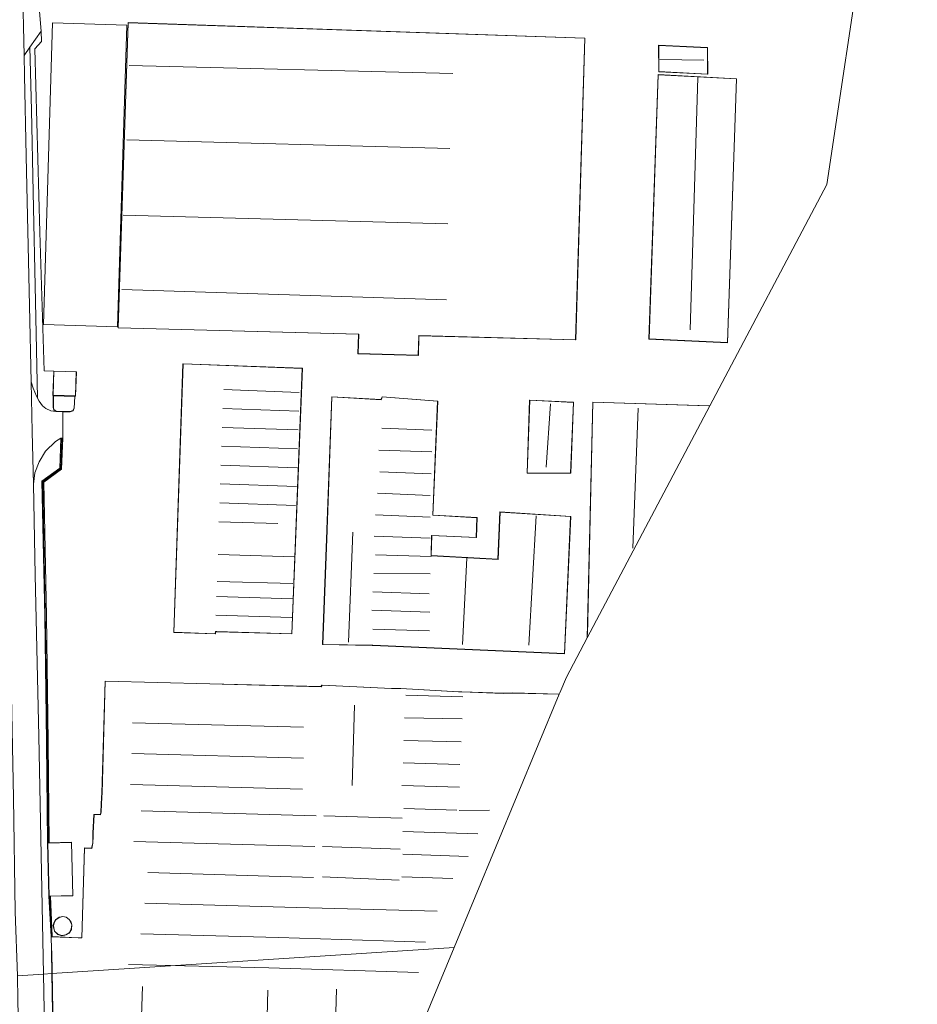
# Model space of a CAD drawing. Extents: x 176032 to 190000, y 318229 to 352878.
# Tile 31 of 184: x 177040 to 177279, y 319125 to 319386. Entities that reach past the tile are written whole.
import ezdxf

# ---------------------------------------------------------------- set-up
doc = ezdxf.new("R2010")
doc.units = 0
for name, color, linetype, lineweight in [('af-b5-muur', 6, 'muur', 18), ('af-bs-doorgang', 253, 'Continuous', 18), ('af-bs-muur', 253, 'muur', 18), ('af-bs-rasterhekwerk', 253, 'hekwerk', 18), ('kd-bs-dakrand', 6, 'Continuous', 18), ('kd-bs-maaiveldlijn', 6, 'Continuous', 18), ('kd-bs-nok', 6, 'Continuous', 18), ('kd-bs-opnamedtmgrens', 253, 'Continuous', 18), ('og-b5-bebouwing', 6, 'Continuous', 18), ('og-b5-grond_ingericht', 253, 'Continuous', 18), ('og-bs-maaiveld', 253, 'Continuous', 18), ('og-bs-terreinafscheiding', 7, 'Continuous', 18), ('vh-b5-verh_soort', 253, 'Continuous', 18)]:
    doc.layers.add(name, color=color, linetype=linetype, lineweight=lineweight)
doc.layers.add('viewports', color=7, linetype='Continuous')
doc.linetypes.add('hekwerk', pattern='A,7,-1.5,[1,RTW.shx,S=0.75,R=0,X=0,Y=0],-1.5', length=10)
doc.linetypes.add('muur', pattern='A,8,-1,[6,RTW.shx,S=0.75,R=90,X=0,Y=0],-1', length=10)

# ---------------------------------------------------------------- blocks, each defined once
blk = doc.blocks.new('x-ref dtb totaal grijs')
at = {"layer": 'af-b5-muur'}
for points in [[(177047.129, 319194.201, 46.438), (177047.127, 319194.466, 46.438), (177046.618, 319227.858, 46.274), (177045.896, 319263.717, 46.131), (177050.617, 319267.19, 46.291), (177050.947, 319275.136, 46.226), (177051.397, 319275.117, 46.227), (177051.058, 319266.955, 46.292), (177046.351, 319263.493, 46.132), (177047.068, 319227.866, 46.275), (177047.577, 319194.472, 46.439), (177047.579, 319194.201, 46.439)], [(177047.374, 319167.62, 46.4), (177047.129, 319194.201, 46.438), (177047.579, 319194.201, 46.439), (177047.824, 319167.631, 46.401)], [(177048.574, 319142.703, 46.508), (177048.302, 319142.715, 46.508), (177047.726, 319153.42, 46.4), (177048.176, 319153.431, 46.4)]]:
    blk.add_polyline3d(points, close=True, dxfattribs=at)
at = {"layer": 'af-bs-doorgang'}
for points in [[(177044.791, 319393.84, 45.971), (177045.669, 319383.305, 46.027)], [(177051.397, 319275.117, 46.227), (177051.456, 319282.198, 46.25)]]:
    blk.add_polyline3d(points, dxfattribs=at)
at = {"layer": 'af-bs-muur'}
for points in [[(177047.354, 319194.116, 49.185), (177047.607, 319167.755, 49.228)], [(177047.909, 319153.24, 49.514), (177048.426, 319143.032, 49.511)]]:
    blk.add_polyline3d(points, dxfattribs=at)
at = {"layer": 'af-bs-rasterhekwerk'}
for points in [[(177049.003, 319293.002, 46.25), (177046.449, 319293.035, 46.079), (177045.3, 319329.911, 46.01), (177044.029, 319378.592, 45.841), (177045.777, 319380.575, 45.949), (177045.669, 319383.305, 46.027)], [(177051.179, 319275.074, 46.581), (177050.868, 319267.11, 46.685), (177046.108, 319263.575, 46.685), (177047.365, 319194.325, 46.633)]]:
    blk.add_polyline3d(points, dxfattribs=at)
at = {"layer": 'kd-bs-dakrand'}
for points in [[(177130.073, 319302.834, 53.584), (177066.172, 319304.509, 53.631), (177068.834, 319385.553, 53.611), (177190.152, 319381.432, 53.562), (177187.729, 319301.323, 53.541), (177146.054, 319302.415, 53.572), (177146.05, 319302.265, 49.023), (177145.917, 319297.195, 49.02), (177129.936, 319297.614, 49.024), (177130.071, 319302.764, 49.024), (177130.073, 319302.834, 53.584)], [(177209.807, 319379.533, 48.626), (177222.756, 319378.89, 48.63), (177222.815, 319371.911, 48.63), (177209.89, 319372.561, 48.63), (177209.807, 319379.533, 48.626)], [(177230.464, 319370.635, 49.471), (177228.057, 319300.563, 49.471), (177207.269, 319301.55, 49.471), (177209.676, 319371.713, 49.471), (177230.464, 319370.635, 49.471)], [(177112.268, 319223.2, 50.712), (177092.371, 319223.754, 50.716), (177092, 319223.768, 51.443), (177091.951, 319223.192, 51.443), (177080.952, 319223.566, 51.477), (177083.395, 319294.896, 51.49), (177115.065, 319293.702, 51.361), (177112.268, 319223.2, 50.712)], [(177054.773, 319286.371, 50.145), (177048.84, 319286.568, 50.15), (177049.051, 319292.95, 50.201), (177054.985, 319292.754, 50.201), (177054.773, 319286.371, 50.145)], [(177048.95, 319286.434, 49.674), (177054.603, 319286.236, 49.704), (177054.409, 319283.172, 49.656), (177054.132, 319282.474, 49.639), (177053.419, 319282.211, 49.648), (177049.722, 319282.28, 49.63), (177049.083, 319282.757, 49.643), (177048.92, 319283.32, 49.656), (177048.95, 319286.434, 49.674)], [(177186.363, 319254.311, 50.796), (177184.737, 319217.926, 50.796), (177133.839, 319220.154, 51.482), (177133.689, 319220.156, 54.706), (177120.5, 319220.353, 54.702), (177121.686, 319250.719, 54.702), (177121.692, 319250.869, 53.422), (177122.963, 319286.132, 53.422), (177136.064, 319285.364, 53.422), (177136.117, 319285.504, 49.574), (177136.339, 319286.098, 49.574), (177151.055, 319284.981, 49.574), (177149.758, 319254.67, 51.576), (177149.908, 319254.662, 49.984), (177161.501, 319254.03, 49.984), (177161.319, 319248.801, 49.237), (177149.466, 319249.313, 51.789), (177149.302, 319243.936, 53.209), (177149.451, 319243.928, 51.198), (177167.136, 319242.913, 51.198), (177167.647, 319255.5, 51.198), (177186.363, 319254.311, 50.796)], [(177187.145, 319284.645, 51.559), (177186.397, 319265.893, 51.559), (177174.893, 319265.909, 51.559), (177175.549, 319285.211, 51.559), (177187.145, 319284.645, 51.559)], [(177190.843, 319223.03, 52.794), (177192.311, 319284.689, 52.946)], [(177192.311, 319284.689, 52.946), (177222.949, 319283.748, 53.425)], [(177183.203, 319207.096, 51.009), (177171.029, 319207.401, 50.964), (177168.459, 319207.347, 53.314), (177157.448, 319207.718, 53.45), (177156.644, 319207.718, 51.469), (177141.26, 319208.624, 51.01), (177138.762, 319208.623, 53.859), (177120.326, 319209.492, 53.803), (177120.076, 319209.082, 54.597), (177090.521, 319209.841, 54.54), (177062.7, 319210.574, 54.506), (177061.852, 319180.841, 54.467), (177061.763, 319179.77, 50.726), (177061.586, 319175.844, 50.595), (177061.479, 319175.095, 60.257), (177059.766, 319175.148, 60.217), (177059.499, 319170.24, 60.319), (177059.5, 319169.347, 55.057), (177059.447, 319167.545, 55.068), (177059.108, 319166.153, 61.051), (177057.234, 319166.241, 61.051), (177056.509, 319142.38, 61.085), (177055.51, 319142.344, 49.738), (177048.353, 319142.663, 49.982), (177048.443, 319139.361, 49.999), (177048.497, 319138.576, 57.237), (177049.132, 319102.258, 56.925)], [(177054.053, 319153.627, 49.829), (177047.775, 319153.471, 49.829), (177047.425, 319167.571, 49.881), (177053.703, 319167.727, 49.886), (177054.053, 319153.627, 49.829)], [(177048.933, 319145.549, 62.404), (177049.094, 319146.343, 62.404), (177049.557, 319147.176, 62.404), (177050.499, 319147.831, 62.404), (177051.414, 319148.024, 62.404), (177052.339, 319147.838, 62.404), (177053.121, 319147.221, 62.378), (177053.568, 319146.494, 62.334), (177053.805, 319145.803, 62.257), (177053.691, 319144.662, 62.244), (177053.084, 319143.676, 62.248), (177052.264, 319143.188, 62.248), (177051.201, 319142.989, 62.218), (177050.114, 319143.358, 62.218), (177049.258, 319144.18, 62.231), (177048.933, 319145.549, 62.404)]]:
    blk.add_polyline3d(points, dxfattribs=at)
at = {"layer": 'kd-bs-maaiveldlijn'}
for points in [[(177130.019, 319302.785, 46.508), (177066.12, 319304.46, 46.508), (177068.785, 319385.604, 46.508), (177190.204, 319381.48, 46.508), (177187.777, 319301.272, 46.508), (177146.103, 319302.364, 46.508), (177146.1, 319302.264, 46.508), (177145.966, 319297.144, 46.508), (177129.885, 319297.565, 46.508), (177130.019, 319302.703, 46.508), (177130.019, 319302.785, 46.508)], [(177209.756, 319379.586, 46.459), (177222.806, 319378.938, 46.459), (177222.866, 319371.858, 46.459), (177209.84, 319372.513, 46.459), (177209.756, 319379.586, 46.459)], [(177230.516, 319370.682, 46.475), (177228.105, 319300.511, 46.475), (177207.217, 319301.502, 46.475), (177209.627, 319371.766, 46.475), (177230.516, 319370.682, 46.475)], [(177112.316, 319223.149, 46.5), (177092.369, 319223.704, 46.5), (177092.046, 319223.716, 46.5), (177091.997, 319223.14, 46.5), (177080.9, 319223.518, 46.5), (177083.347, 319294.948, 46.5), (177115.117, 319293.75, 46.5), (177112.316, 319223.149, 46.5)], [(177049.003, 319293.002, 46.25), (177055.037, 319292.802, 46.25), (177054.821, 319286.319, 46.25), (177048.788, 319286.52, 46.25), (177049.003, 319293.002, 46.25)], [(177048.9, 319286.486, 46.254), (177054.656, 319286.284, 46.254), (177054.458, 319283.161, 46.254), (177054.17, 319282.435, 46.254), (177053.427, 319282.161, 46.254), (177051.456, 319282.198, 46.25), (177049.705, 319282.23, 46.254), (177049.04, 319282.727, 46.254), (177048.87, 319283.313, 46.254), (177048.9, 319286.486, 46.254)], [(177186.415, 319254.358, 46.672), (177184.785, 319217.874, 46.672), (177133.842, 319220.104, 46.672), (177133.693, 319220.106, 46.672), (177120.448, 319220.304, 46.672), (177121.637, 319250.732, 46.672), (177121.642, 319250.882, 46.672), (177122.915, 319286.184, 46.672), (177136.049, 319285.415, 46.672), (177136.075, 319285.536, 46.672), (177136.305, 319286.15, 46.672), (177151.107, 319285.028, 46.672), (177149.811, 319254.724, 46.672), (177149.907, 319254.712, 46.672), (177161.552, 319254.078, 46.672), (177161.367, 319248.749, 46.672), (177149.513, 319249.261, 46.672), (177149.354, 319243.992, 46.672), (177149.451, 319243.978, 46.672), (177167.088, 319242.966, 46.672), (177167.6, 319255.553, 46.672), (177186.415, 319254.358, 46.672)], [(177187.197, 319284.692, 46.672), (177186.445, 319265.843, 46.672), (177174.841, 319265.859, 46.672), (177175.501, 319285.263, 46.672), (177187.197, 319284.692, 46.672)], [(177190.77, 319222.069, 47.052), (177192.262, 319284.741, 47.052)], [(177192.262, 319284.741, 47.052), (177223.396, 319283.784, 47.052)], [(177183.391, 319207.142, 46.508), (177171.03, 319207.451, 46.508), (177168.46, 319207.397, 46.508), (177157.447, 319207.768, 46.508), (177156.645, 319207.768, 46.508), (177141.262, 319208.674, 46.508), (177138.763, 319208.673, 46.508), (177120.3, 319209.543, 46.508), (177120.05, 319209.132, 46.508), (177090.523, 319209.89, 46.508), (177062.652, 319210.626, 46.508), (177061.802, 319180.842, 46.508), (177061.713, 319179.771, 46.508), (177061.536, 319175.859, 46.508), (177061.451, 319175.145, 46.508), (177059.718, 319175.199, 46.508), (177059.449, 319170.237, 46.508), (177059.45, 319169.344, 46.508), (177059.397, 319167.555, 46.508), (177059.074, 319166.204, 46.508), (177057.186, 319166.294, 46.508), (177056.46, 319142.418, 46.508), (177055.504, 319142.394, 46.508), (177048.574, 319142.703, 46.508), (177048.302, 319142.715, 46.508), (177048.393, 319139.366, 46.508), (177048.447, 319138.581, 46.508), (177048.545, 319132.949, 46.249), (177049.082, 319102.257, 46.508)], [(177047.726, 319153.42, 46.4), (177047.374, 319167.62, 46.4), (177047.824, 319167.631, 46.401), (177053.752, 319167.778, 46.4), (177054.104, 319153.578, 46.4), (177048.176, 319153.431, 46.4), (177047.726, 319153.42, 46.4)], [(177048.882, 319145.548, 46.5), (177049.047, 319146.361, 46.5), (177049.519, 319147.21, 46.5), (177050.479, 319147.878, 46.5), (177051.414, 319148.075, 46.5), (177052.361, 319147.885, 46.5), (177053.159, 319147.255, 46.5), (177053.613, 319146.515, 46.5), (177053.856, 319145.809, 46.5), (177053.74, 319144.646, 46.5), (177053.12, 319143.639, 46.5), (177052.282, 319143.141, 46.5), (177051.197, 319142.937, 46.5), (177050.087, 319143.314, 46.5), (177049.213, 319144.154, 46.5), (177048.882, 319145.548, 46.5)]]:
    blk.add_polyline3d(points, dxfattribs=at)
at = {"layer": 'kd-bs-nok'}
for points in [[(177221.797, 319375.594, 50.243), (177210.149, 319375.803, 50.249)], [(177155.055, 319372.04, 56.334), (177069.061, 319374.211, 56.465)], [(177220.2, 319371.003, 52.645), (177218.176, 319303.969, 52.424)], [(177068.488, 319354.464, 56.383), (177154.301, 319352.109, 56.342)], [(177067.478, 319334.385, 56.318), (177153.767, 319332.069, 56.318)], [(177067.089, 319314.639, 56.162), (177153.454, 319311.92, 56.17)], [(177114.281, 319287.326, 52.948), (177094.238, 319288.065, 52.896)], [(177181.021, 319284.24, 55.515), (177179.902, 319267.486, 55.475)], [(177093.981, 319283.065, 52.952), (177114.168, 319282.327, 52.987)], [(177204.389, 319283.171, 56.155), (177202.951, 319245.929, 56.155)], [(177113.95, 319277.366, 52.965), (177093.829, 319278.026, 52.935)], [(177149.527, 319277.272, 52.678), (177136.24, 319277.775, 52.691)], [(177093.646, 319273.035, 52.957), (177113.765, 319272.281, 52.965)], [(177149.545, 319271.547, 52.678), (177135.432, 319271.953, 52.67)], [(177113.724, 319267.319, 52.927), (177093.447, 319267.966, 52.965)], [(177149.307, 319265.674, 52.621), (177135.689, 319266.248, 52.682)], [(177093.285, 319262.992, 52.935), (177113.564, 319262.32, 52.862)], [(177149.104, 319259.966, 52.674), (177135.082, 319260.557, 52.699)], [(177113.29, 319257.291, 52.836), (177093.16, 319257.949, 52.931)], [(177092.918, 319252.956, 52.97), (177108.546, 319252.489, 52.71)], [(177149.049, 319254.186, 52.678), (177134.569, 319254.773, 52.646)], [(177175.32, 319220.133, 53.249), (177177.231, 319254.493, 53.339)], [(177128.487, 319250.221, 58.238), (177127.351, 319220.967, 58.27)], [(177149.03, 319248.572, 53.011), (177134.219, 319249.138, 53.187)], [(177112.89, 319243.656, 54.081), (177092.687, 319244.247, 54.142)], [(177149.318, 319243.674, 53.191), (177134.562, 319244.168, 53.208)], [(177157.667, 319220.315, 53.38), (177158.807, 319243.257, 53.232)], [(177092.429, 319237.103, 52.615), (177112.561, 319236.557, 52.585)], [(177149.108, 319239.068, 53.187), (177134.098, 319239.229, 53.212)], [(177112.558, 319232.462, 52.987), (177092.31, 319233.098, 52.987)], [(177148.775, 319233.836, 53.204), (177133.854, 319234.365, 53.167)], [(177148.971, 319228.938, 53.134), (177133.591, 319229.465, 53.22)], [(177092.101, 319228.114, 53.022), (177112.312, 319227.503, 52.987)], [(177148.873, 319224.002, 53.261), (177133.862, 319224.439, 53.245)], [(177157.788, 319206.409, 54.018), (177142.636, 319206.887, 53.984)], [(177128.984, 319204.206, 54.977), (177128.294, 319182.825, 54.943)], [(177142.263, 319200.872, 54.103), (177157.54, 319200.555, 54.001)], [(177115.386, 319198.33, 53.519), (177069.93, 319199.495, 53.536)], [(177157.312, 319194.436, 53.978), (177142.086, 319194.804, 53.99)], [(177069.736, 319191.339, 53.564), (177115.424, 319190.103, 53.331)], [(177141.894, 319188.845, 54.188), (177156.957, 319188.457, 54.063)], [(177115.159, 319181.893, 53.434), (177069.435, 319183.147, 53.416)], [(177156.887, 319182.424, 54.018), (177141.574, 319182.848, 54.109)], [(177072.218, 319176.108, 54.001), (177118.78, 319174.836, 53.956)], [(177120.779, 319174.819, 54.149), (177141.607, 319174.182, 54.103)], [(177142.034, 319176.735, 54.126), (177156.169, 319176.275, 53.944)], [(177156.776, 319176.239, 53.939), (177164.866, 319176.341, 53.956)], [(177141.768, 319170.667, 54.149), (177161.721, 319170.066, 54.217)], [(177118.444, 319166.662, 54.115), (177070.328, 319167.951, 54.154)], [(177141.074, 319165.973, 54.109), (177120.442, 319166.645, 54.12)], [(177159.189, 319164.015, 54.013), (177141.77, 319164.599, 53.995)], [(177074.025, 319159.725, 54.188), (177118.036, 319158.435, 54.058)], [(177120.409, 319158.632, 53.916), (177140.844, 319157.745, 53.956)], [(177141.54, 319158.602, 54.001), (177155.121, 319158.195, 54.013)], [(177150.965, 319149.431, 53.978), (177113.576, 319150.492, 54.188), (177073.188, 319151.622, 54.206)], [(177072.156, 319143.484, 54.149), (177108.795, 319142.441, 54.245), (177147.809, 319141.239, 54.126)], [(177145.991, 319133.136, 54.109), (177106.156, 319134.392, 54.16), (177068.91, 319135.291, 54.12)], [(177072.596, 319129.436, 60.478), (177070.827, 319076.43, 60.376)], [(177105.148, 319096.906, 53.893), (177105.924, 319128.46, 53.819)], [(177124.183, 319128.775, 58.69), (177123.388, 319100.755, 58.661)]]:
    blk.add_polyline3d(points, dxfattribs=at)
at = {"layer": 'kd-bs-opnamedtmgrens'}
for points in [[(177113.055, 319634.982, 44.819), (177130.221, 319605.995, 47.065), (177140.453, 319588.719, 47.284), (177141.073, 319588.387, 47.294), (177145.312, 319586.095, 45.524), (177146.936, 319585.206, 45.3), (177148.005, 319584.62, 45.668), (177152.579, 319582.117, 46.197), (177156.22, 319580.127, 48.133), (177161.152, 319577.432, 48.468), (177162.219, 319576.849, 47.822), (177240.967, 319533.813, 47.698), (177267.672, 319519.219, 47.654), (177270.873, 319514.306, 48.522), (177273.429, 319510.384, 48.672), (177277.436, 319504.238, 46.351), (177278.547, 319502.531, 46.351), (177274.894, 319478.309, 46.411), (177254.469, 319342.563, 44.819), (177223.396, 319283.784, 47.052), (177190.77, 319222.069, 47.052), (177185.266, 319211.656, 44.819)], [(177155.419, 319139.781, 46.508), (177183.391, 319207.142, 46.508), (177183.535, 319207.489, 44.822), (177185.266, 319211.656, 44.819)], [(177106.529, 319022.051, 44.822), (177106.621, 319022.27, 46.508), (177155.419, 319139.781, 46.508)]]:
    blk.add_polyline3d(points, dxfattribs=at)
at = {"layer": 'og-b5-bebouwing'}
for points in [[(177065.991, 319304.777, 53.363), (177046.261, 319305.378, 53.368), (177048.703, 319385.513, 53.428), (177068.433, 319384.912, 53.45)], [(177130.019, 319302.785, 46.508), (177066.12, 319304.46, 46.508), (177068.785, 319385.604, 46.508), (177190.204, 319381.48, 46.508), (177187.777, 319301.272, 46.508), (177146.103, 319302.364, 46.508), (177146.1, 319302.264, 46.508), (177145.966, 319297.144, 46.508), (177129.885, 319297.565, 46.508), (177130.019, 319302.703, 46.508)], [(177209.756, 319379.586, 46.459), (177222.806, 319378.938, 46.459), (177222.866, 319371.858, 46.459), (177209.84, 319372.513, 46.459)], [(177230.516, 319370.682, 46.475), (177228.105, 319300.511, 46.475), (177207.217, 319301.502, 46.475), (177209.627, 319371.766, 46.475)], [(177112.316, 319223.149, 46.5), (177092.369, 319223.704, 46.5), (177092.046, 319223.716, 46.5), (177091.997, 319223.14, 46.5), (177080.9, 319223.518, 46.5), (177083.347, 319294.948, 46.5), (177115.117, 319293.75, 46.5)], [(177048.788, 319286.52, 46.25), (177049.003, 319293.002, 46.25), (177055.037, 319292.802, 46.25), (177054.821, 319286.319, 46.25)], [(177051.456, 319282.198, 46.25), (177049.705, 319282.23, 46.254), (177049.04, 319282.727, 46.254), (177048.87, 319283.313, 46.254), (177048.9, 319286.486, 46.254), (177054.656, 319286.284, 46.254), (177054.458, 319283.161, 46.254), (177054.17, 319282.435, 46.254), (177053.427, 319282.161, 46.254)], [(177186.415, 319254.358, 46.672), (177184.785, 319217.874, 46.672), (177133.842, 319220.104, 46.672), (177133.693, 319220.106, 46.672), (177120.448, 319220.304, 46.672), (177121.637, 319250.732, 46.672), (177121.642, 319250.882, 46.672), (177122.915, 319286.184, 46.672), (177136.049, 319285.415, 46.672), (177136.075, 319285.536, 46.672), (177136.305, 319286.15, 46.672), (177151.107, 319285.028, 46.672), (177149.811, 319254.724, 46.672), (177149.907, 319254.712, 46.672), (177161.552, 319254.078, 46.672), (177161.367, 319248.749, 46.672), (177149.513, 319249.261, 46.672), (177149.354, 319243.992, 46.672), (177149.451, 319243.978, 46.672), (177167.088, 319242.966, 46.672), (177167.6, 319255.553, 46.672)], [(177187.197, 319284.692, 46.672), (177186.445, 319265.843, 46.672), (177174.841, 319265.859, 46.672), (177175.501, 319285.263, 46.672)], [(177223.396, 319283.784, 47.052), (177190.77, 319222.069, 47.052), (177192.262, 319284.741, 47.052)], [(177155.419, 319139.781, 46.508), (177048.545, 319132.949, 46.249), (177048.447, 319138.581, 46.508), (177048.393, 319139.366, 46.508), (177048.302, 319142.715, 46.508), (177048.574, 319142.703, 46.508), (177055.504, 319142.394, 46.508), (177056.46, 319142.418, 46.508), (177057.186, 319166.294, 46.508), (177059.074, 319166.204, 46.508), (177059.397, 319167.555, 46.508), (177059.45, 319169.344, 46.508), (177059.449, 319170.237, 46.508), (177059.718, 319175.199, 46.508), (177061.451, 319175.145, 46.508), (177061.536, 319175.859, 46.508), (177061.713, 319179.771, 46.508), (177061.802, 319180.842, 46.508), (177062.652, 319210.626, 46.508), (177090.523, 319209.89, 46.508), (177120.05, 319209.132, 46.508), (177120.3, 319209.543, 46.508), (177138.763, 319208.673, 46.508), (177141.262, 319208.674, 46.508), (177156.645, 319207.768, 46.508), (177157.447, 319207.768, 46.508), (177168.46, 319207.397, 46.508), (177171.03, 319207.451, 46.508), (177183.391, 319207.142, 46.508)], [(177047.726, 319153.42, 46.4), (177047.374, 319167.62, 46.4), (177047.824, 319167.631, 46.401), (177053.752, 319167.778, 46.4), (177054.104, 319153.578, 46.4), (177048.176, 319153.431, 46.4)], [(177048.882, 319145.548, 46.5), (177049.047, 319146.361, 46.5), (177049.519, 319147.21, 46.5), (177050.479, 319147.878, 46.5), (177051.414, 319148.075, 46.5), (177052.361, 319147.885, 46.5), (177053.159, 319147.255, 46.5), (177053.613, 319146.515, 46.5), (177053.856, 319145.809, 46.5), (177053.74, 319144.646, 46.5), (177053.12, 319143.639, 46.5), (177052.282, 319143.141, 46.5), (177051.197, 319142.937, 46.5), (177050.087, 319143.314, 46.5), (177049.213, 319144.154, 46.5)], [(177048.545, 319132.949, 46.249), (177155.419, 319139.781, 46.508), (177106.621, 319022.27, 46.508), (177099.391, 319022.467, 46.508), (177079.683, 319023.105, 46.508), (177079.146, 319026.407, 46.508), (177051.026, 319027.099, 46.508), (177050.581, 319027.11, 46.508), (177050.495, 319027.112, 46.508), (177050.294, 319038.725, 46.508), (177049.697, 319074.199, 46.508), (177049.5, 319076.751, 46.508), (177049.082, 319102.257, 46.508)]]:
    blk.add_polyline3d(points, close=True, dxfattribs=at)
at = {"layer": 'og-b5-grond_ingericht'}
blk.add_polyline3d([(177274.894, 319478.309, 46.411), (177254.469, 319342.563, 44.819), (177223.396, 319283.784, 47.052), (177192.262, 319284.741, 47.052), (177190.77, 319222.069, 47.052), (177185.266, 319211.656, 44.819), (177183.535, 319207.489, 44.822), (177183.391, 319207.142, 46.508), (177171.03, 319207.451, 46.508), (177168.46, 319207.397, 46.508), (177157.447, 319207.768, 46.508), (177156.645, 319207.768, 46.508), (177141.262, 319208.674, 46.508), (177138.763, 319208.673, 46.508), (177120.3, 319209.543, 46.508), (177120.05, 319209.132, 46.508), (177090.523, 319209.89, 46.508), (177062.652, 319210.626, 46.508), (177061.802, 319180.842, 46.508), (177061.713, 319179.771, 46.508), (177061.536, 319175.859, 46.508), (177061.451, 319175.145, 46.508), (177059.718, 319175.199, 46.508), (177059.449, 319170.237, 46.508), (177059.45, 319169.344, 46.508), (177059.397, 319167.555, 46.508), (177059.074, 319166.204, 46.508), (177057.186, 319166.294, 46.508), (177056.46, 319142.418, 46.508), (177055.504, 319142.394, 46.508), (177048.574, 319142.703, 46.508), (177048.176, 319153.431, 46.4), (177054.104, 319153.578, 46.4), (177053.752, 319167.778, 46.4), (177047.824, 319167.631, 46.401), (177047.579, 319194.201, 46.439), (177047.577, 319194.472, 46.439), (177047.068, 319227.866, 46.275), (177046.351, 319263.493, 46.132), (177051.058, 319266.955, 46.292), (177051.397, 319275.117, 46.227), (177051.456, 319282.198, 46.25), (177053.427, 319282.161, 46.254), (177054.17, 319282.435, 46.254), (177054.458, 319283.161, 46.254), (177054.656, 319286.284, 46.254), (177048.9, 319286.486, 46.254), (177048.788, 319286.52, 46.25), (177054.821, 319286.319, 46.25), (177055.037, 319292.802, 46.25), (177049.003, 319293.002, 46.25), (177046.449, 319293.035, 46.079), (177045.3, 319329.911, 46.01), (177044.029, 319378.592, 45.841), (177045.777, 319380.575, 45.949), (177045.669, 319383.305, 46.027), (177044.791, 319393.84, 45.971)], dxfattribs=at)
for points in [[(177130.019, 319302.785, 46.508), (177130.019, 319302.703, 46.508), (177129.885, 319297.565, 46.508), (177145.966, 319297.144, 46.508), (177146.1, 319302.264, 46.508), (177146.103, 319302.364, 46.508), (177187.777, 319301.272, 46.508), (177190.204, 319381.48, 46.508), (177068.785, 319385.604, 46.508), (177066.12, 319304.46, 46.508)], [(177209.756, 319379.586, 46.459), (177209.84, 319372.513, 46.459), (177222.866, 319371.858, 46.459), (177222.806, 319378.938, 46.459)], [(177230.516, 319370.682, 46.475), (177209.627, 319371.766, 46.475), (177207.217, 319301.502, 46.475), (177228.105, 319300.511, 46.475)], [(177112.316, 319223.149, 46.5), (177115.117, 319293.75, 46.5), (177083.347, 319294.948, 46.5), (177080.9, 319223.518, 46.5), (177091.997, 319223.14, 46.5), (177092.046, 319223.716, 46.5), (177092.369, 319223.704, 46.5)], [(177186.415, 319254.358, 46.672), (177167.6, 319255.553, 46.672), (177167.088, 319242.966, 46.672), (177149.451, 319243.978, 46.672), (177149.354, 319243.992, 46.672), (177149.513, 319249.261, 46.672), (177161.367, 319248.749, 46.672), (177161.552, 319254.078, 46.672), (177149.907, 319254.712, 46.672), (177149.811, 319254.724, 46.672), (177151.107, 319285.028, 46.672), (177136.305, 319286.15, 46.672), (177136.075, 319285.536, 46.672), (177136.049, 319285.415, 46.672), (177122.915, 319286.184, 46.672), (177121.642, 319250.882, 46.672), (177121.637, 319250.732, 46.672), (177120.448, 319220.304, 46.672), (177133.693, 319220.106, 46.672), (177133.842, 319220.104, 46.672), (177184.785, 319217.874, 46.672)], [(177187.197, 319284.692, 46.672), (177175.501, 319285.263, 46.672), (177174.841, 319265.859, 46.672), (177186.445, 319265.843, 46.672)], [(177048.882, 319145.548, 46.5), (177049.213, 319144.154, 46.5), (177050.087, 319143.314, 46.5), (177051.197, 319142.937, 46.5), (177052.282, 319143.141, 46.5), (177053.12, 319143.639, 46.5), (177053.74, 319144.646, 46.5), (177053.856, 319145.809, 46.5), (177053.613, 319146.515, 46.5), (177053.159, 319147.255, 46.5), (177052.361, 319147.885, 46.5), (177051.414, 319148.075, 46.5), (177050.479, 319147.878, 46.5), (177049.519, 319147.21, 46.5), (177049.047, 319146.361, 46.5)]]:
    blk.add_polyline3d(points, close=True, dxfattribs=at)
at = {"layer": 'og-bs-maaiveld'}
for points in [[(177047.129, 319194.201, 46.438), (177047.127, 319194.466, 46.438), (177046.618, 319227.858, 46.274), (177045.896, 319263.717, 46.131), (177050.617, 319267.19, 46.291), (177050.947, 319275.136, 46.226)], [(177047.579, 319194.201, 46.439), (177047.577, 319194.472, 46.439), (177047.068, 319227.866, 46.275), (177046.351, 319263.493, 46.132), (177051.058, 319266.955, 46.292), (177051.397, 319275.117, 46.227)], [(177051.397, 319275.117, 46.227), (177050.947, 319275.136, 46.226)], [(177047.374, 319167.62, 46.4), (177047.129, 319194.201, 46.438)], [(177047.129, 319194.201, 46.438), (177047.579, 319194.201, 46.439)], [(177047.824, 319167.631, 46.401), (177047.579, 319194.201, 46.439)], [(177047.726, 319153.42, 46.4), (177048.302, 319142.715, 46.508)], [(177048.176, 319153.431, 46.4), (177048.574, 319142.703, 46.508)]]:
    blk.add_polyline3d(points, dxfattribs=at)
at = {"layer": 'og-bs-terreinafscheiding'}
for points in [[(177041.153, 319376.809, 45.776), (177040.68, 319396.196, 45.729), (177040.449, 319401.487, 45.752)], [(177042.692, 319379.023, 45.815), (177045.669, 319383.305, 46.027)], [(177041.153, 319376.809, 45.776), (177042.692, 319379.023, 45.815)], [(177042.692, 319379.023, 45.815), (177043.109, 319362.282, 45.824), (177043.534, 319340.517, 45.962), (177044.144, 319311.479, 46.144), (177044.703, 319285.787, 46.084)], [(177042.976, 319290.167, 46.038), (177042.54, 319310.345, 46.036), (177041.692, 319350.104, 45.885), (177041.283, 319371.492, 45.789), (177041.153, 319376.809, 45.776)], [(177043.598, 319262.974, 46.17), (177043.264, 319276.865, 46.04), (177042.976, 319290.167, 46.038)], [(177042.976, 319290.167, 46.038), (177043.56, 319288.405, 46.049), (177044.4, 319286.303, 46.04), (177044.703, 319285.787, 46.084)], [(177044.703, 319285.787, 46.084), (177045.18, 319284.974, 46.075), (177046.045, 319283.771, 46.135), (177046.952, 319283.002, 46.144), (177048.22, 319282.463, 46.166), (177049.705, 319282.23, 46.25)], [(177048.788, 319286.52, 46.25), (177048.9, 319286.486, 46.254)], [(177050.947, 319275.136, 46.226), (177049.48, 319274.233, 46.226), (177046.847, 319271.709, 46.161), (177045.107, 319268.907, 46.105), (177044.022, 319265.973, 46.118), (177043.598, 319262.974, 46.17)], [(177046.283, 319132.715, 46.249), (177045.088, 319195.966, 46.308), (177044.124, 319238.774, 46.218), (177043.598, 319262.974, 46.17)], [(177049.028, 318990.95, 46.201), (177048.739, 319003.31, 46.234), (177048.494, 319013.809, 46.262), (177046.283, 319132.715, 46.249)]]:
    blk.add_polyline3d(points, dxfattribs=at)
at = {"layer": 'vh-b5-verh_soort'}
for points in [[(177040.68, 319396.196, 45.729), (177041.153, 319376.809, 45.776), (177041.283, 319371.492, 45.789), (177041.692, 319350.104, 45.885), (177042.54, 319310.345, 46.036), (177042.976, 319290.167, 46.038), (177043.264, 319276.865, 46.04), (177043.598, 319262.974, 46.17), (177044.124, 319238.774, 46.218), (177045.088, 319195.966, 46.308), (177046.283, 319132.715, 46.249), (177039.358, 319132.305, 46.415), (177038.734, 319149.267, 46.43), (177038.349, 319179.617, 46.248), (177037.354, 319229.268, 46.313), (177036.079, 319283.357, 46.058), (177035.046, 319330.675, 45.949), (177034.216, 319367.936, 45.854), (177033.963, 319378.891, 45.842), (177033.586, 319396.943, 45.725)], [(177040.511, 319075.369, 46.428), (177039.488, 319125.895, 46.416), (177039.358, 319132.305, 46.415), (177046.283, 319132.715, 46.249), (177048.494, 319013.809, 46.262)], [(177048.494, 319013.809, 46.262), (177046.283, 319132.715, 46.249), (177048.545, 319132.949, 46.249), (177049.082, 319102.257, 46.508)]]:
    blk.add_polyline3d(points, dxfattribs=at)
for points in [[(177044.004, 319397.057, 45.923), (177044.197, 319393.852, 45.924), (177044.791, 319393.84, 45.971), (177045.669, 319383.305, 46.027), (177042.692, 319379.023, 45.815), (177041.153, 319376.809, 45.776), (177040.68, 319396.196, 45.729), (177040.449, 319401.487, 45.752), (177042.228, 319399.27, 45.877)], [(177049.003, 319293.002, 46.25), (177048.788, 319286.52, 46.25), (177048.9, 319286.486, 46.254), (177048.87, 319283.313, 46.254), (177049.04, 319282.727, 46.254), (177049.705, 319282.23, 46.254), (177048.22, 319282.463, 46.166), (177046.952, 319283.002, 46.144), (177046.045, 319283.771, 46.135), (177045.18, 319284.974, 46.075), (177044.703, 319285.787, 46.084), (177044.144, 319311.479, 46.144), (177043.534, 319340.517, 45.962), (177043.109, 319362.282, 45.824), (177042.692, 319379.023, 45.815), (177045.669, 319383.305, 46.027), (177045.777, 319380.575, 45.949), (177044.029, 319378.592, 45.841), (177045.3, 319329.911, 46.01), (177046.449, 319293.035, 46.079)], [(177042.976, 319290.167, 46.038), (177042.54, 319310.345, 46.036), (177041.692, 319350.104, 45.885), (177041.283, 319371.492, 45.789), (177041.153, 319376.809, 45.776), (177042.692, 319379.023, 45.815), (177043.109, 319362.282, 45.824), (177043.534, 319340.517, 45.962), (177044.144, 319311.479, 46.144), (177044.703, 319285.787, 46.084), (177044.4, 319286.303, 46.04), (177043.56, 319288.405, 46.049)], [(177049.705, 319282.23, 46.25), (177051.456, 319282.198, 46.25), (177051.397, 319275.117, 46.227), (177050.947, 319275.136, 46.226), (177049.48, 319274.233, 46.226), (177046.847, 319271.709, 46.161), (177045.107, 319268.907, 46.105), (177044.022, 319265.973, 46.118), (177043.598, 319262.974, 46.17), (177043.264, 319276.865, 46.04), (177042.976, 319290.167, 46.038), (177043.56, 319288.405, 46.049), (177044.4, 319286.303, 46.04), (177044.703, 319285.787, 46.084), (177045.18, 319284.974, 46.075), (177046.045, 319283.771, 46.135), (177046.952, 319283.002, 46.144), (177048.22, 319282.463, 46.166)], [(177047.129, 319194.201, 46.438), (177047.374, 319167.62, 46.4), (177047.726, 319153.42, 46.4), (177048.302, 319142.715, 46.508), (177048.393, 319139.366, 46.508), (177048.447, 319138.581, 46.508), (177048.545, 319132.949, 46.249), (177046.283, 319132.715, 46.249), (177045.088, 319195.966, 46.308), (177044.124, 319238.774, 46.218), (177043.598, 319262.974, 46.17), (177044.022, 319265.973, 46.118), (177045.107, 319268.907, 46.105), (177046.847, 319271.709, 46.161), (177049.48, 319274.233, 46.226), (177050.947, 319275.136, 46.226), (177050.617, 319267.19, 46.291), (177045.896, 319263.717, 46.131), (177046.618, 319227.858, 46.274), (177047.127, 319194.466, 46.438)]]:
    blk.add_polyline3d(points, close=True, dxfattribs=at)

msp = doc.modelspace()

# ---------------------------------------------------------------- block references
at = {"layer": 'viewports'}
msp.add_blockref('x-ref dtb totaal grijs', (0, 0), dxfattribs=at)

doc.saveas('drawing.dxf')
